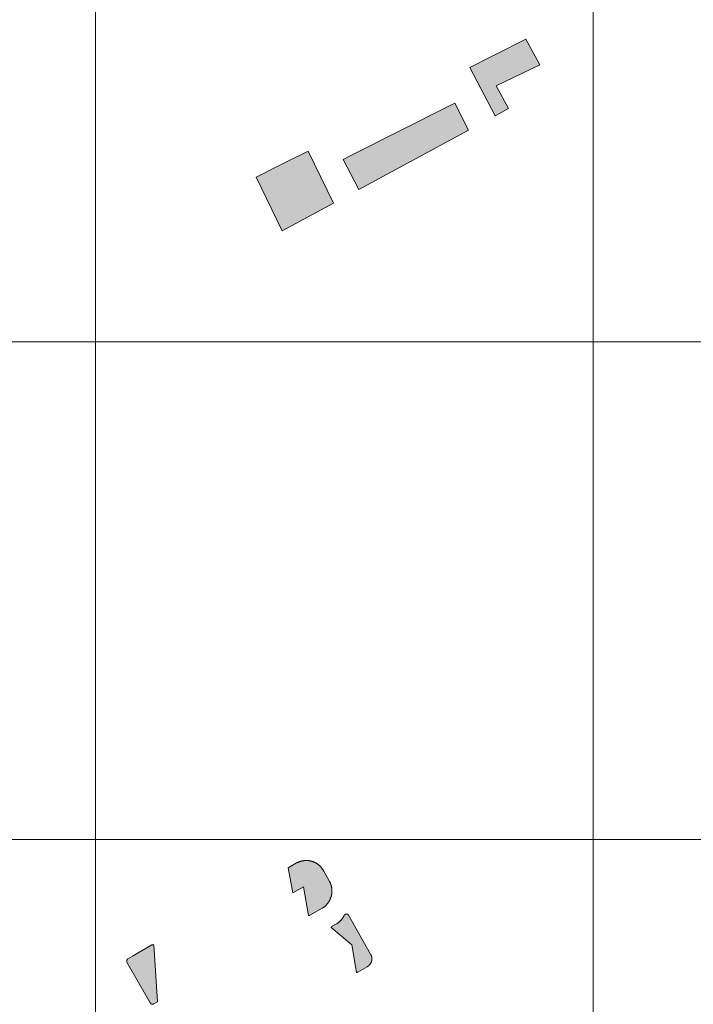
# Model space of a CAD drawing. Header units: metres. Extents: x 191568 to 204791, y 316774 to 325272.
# Tile 39 of 93: x 200030 to 200165, y 318793 to 318990. Entities that reach past the tile are written whole.
import ezdxf

# ---------------------------------------------------------------- set-up
doc = ezdxf.new("R2010")
doc.units = ezdxf.units.M
doc.layers.add('0-MEETLOCATIES-100x100m', color=1, linetype='Continuous', lineweight=13)
doc.layers.add('Gekoppeld_blokhaag', color=7, linetype='Continuous', lineweight=0)

# ---------------------------------------------------------------- blocks, each defined once
blk = doc.blocks.new('*U13')
at = {"layer": '0-MEETLOCATIES-100x100m'}
blk.add_lwpolyline([(-50, 50), (50, 50), (50, -50), (-50, -50)], close=True, dxfattribs=at)
blk = doc.blocks.new('*U14')
at = {"layer": '0-MEETLOCATIES-100x100m', "color": 0, "linetype": 'ByBlock', "lineweight": -2, "transparency": 16777216}
for p in [(1800, 1300), (1900, 1300), (2000, 1300), (1800, 1200), (1900, 1200), (2000, 1200), (1800, 1100), (1900, 1100), (2000, 1100)]:
    blk.add_blockref('*U13', p, dxfattribs=at)

msp = doc.modelspace()

# ---------------------------------------------------------------- hatches: boundary and pattern name
at = {"layer": 'Gekoppeld_blokhaag'}
for points in [[(200120.28, 318980.76), (200125.36, 318971.05), (200128.04, 318972.49), (200125.6, 318977.05), (200134.33, 318981.26), (200131.51, 318986.45), (200125.47, 318983.39), (200124.51, 318982.91)], [(200120.03, 318968.17), (200117.3, 318973.61), (200116.04, 318972.98), (200096.08, 318962.92), (200094.83, 318962.26), (200097.98, 318956.26)], [(200092.87, 318953.5), (200087.79, 318963.96), (200083.32, 318961.71), (200077.35, 318958.7), (200082.57, 318947.93)], [(200056.39, 318804.47), (200052.52, 318802.25), (200051.59, 318801.72), (200051.59, 318801.72), (200051.58, 318801.71), (200051.57, 318801.71), (200051.56, 318801.7), (200051.55, 318801.69), (200051.55, 318801.69), (200051.54, 318801.68), (200051.53, 318801.67), (200051.52, 318801.67), (200051.52, 318801.66), (200051.51, 318801.65), (200051.5, 318801.64), (200051.5, 318801.64), (200051.49, 318801.63), (200051.48, 318801.62), (200051.48, 318801.61), (200051.47, 318801.6), (200051.47, 318801.6), (200051.46, 318801.59), (200051.45, 318801.58), (200051.45, 318801.57), (200051.44, 318801.56), (200051.44, 318801.55), (200051.43, 318801.55), (200051.43, 318801.54), (200051.42, 318801.53), (200051.42, 318801.52), (200051.41, 318801.51), (200051.41, 318801.5), (200051.41, 318801.49), (200051.4, 318801.48), (200051.4, 318801.47), (200051.39, 318801.46), (200051.39, 318801.45), (200051.39, 318801.44), (200051.38, 318801.43), (200051.38, 318801.42), (200051.38, 318801.42), (200051.37, 318801.41), (200051.37, 318801.4), (200051.37, 318801.39), (200051.37, 318801.38), (200051.37, 318801.37), (200051.36, 318801.36), (200051.36, 318801.35), (200051.36, 318801.34), (200051.36, 318801.33), (200051.36, 318801.32), (200051.36, 318801.31), (200051.36, 318801.3), (200051.36, 318801.29), (200051.36, 318801.28), (200051.36, 318801.27), (200051.36, 318801.26), (200051.36, 318801.25), (200051.36, 318801.24), (200051.36, 318801.23), (200051.36, 318801.22), (200051.36, 318801.2), (200051.36, 318801.19), (200051.36, 318801.18), (200051.36, 318801.17), (200051.36, 318801.16), (200051.36, 318801.15), (200051.37, 318801.14), (200051.37, 318801.14), (200051.37, 318801.13), (200051.37, 318801.12), (200051.38, 318801.11), (200051.38, 318801.1), (200051.38, 318801.09), (200051.38, 318801.08), (200051.39, 318801.07), (200051.39, 318801.06), (200051.39, 318801.05), (200056.08, 318792.84), (200056.09, 318792.83), (200056.09, 318792.82), (200056.1, 318792.81), (200056.1, 318792.81), (200056.11, 318792.8), (200056.11, 318792.79), (200056.12, 318792.78), (200056.12, 318792.78), (200056.13, 318792.77), (200056.13, 318792.76), (200056.14, 318792.76), (200056.15, 318792.75), (200056.15, 318792.74), (200056.16, 318792.74), (200056.16, 318792.73), (200056.17, 318792.72), (200056.18, 318792.72), (200056.18, 318792.71), (200056.19, 318792.71), (200056.2, 318792.7), (200056.2, 318792.69), (200056.21, 318792.69), (200056.22, 318792.68), (200056.23, 318792.68), (200056.23, 318792.67), (200056.24, 318792.67), (200056.25, 318792.66), (200056.25, 318792.66), (200056.26, 318792.65), (200056.27, 318792.65), (200056.28, 318792.64), (200056.29, 318792.64), (200056.29, 318792.64), (200056.3, 318792.63), (200056.31, 318792.63), (200056.32, 318792.62), (200056.33, 318792.62), (200056.33, 318792.62), (200056.34, 318792.61), (200056.35, 318792.61), (200056.36, 318792.61), (200056.37, 318792.6), (200056.38, 318792.6), (200056.39, 318792.6), (200056.39, 318792.6), (200056.4, 318792.59), (200056.41, 318792.59), (200056.42, 318792.59), (200056.43, 318792.59), (200056.44, 318792.59), (200056.45, 318792.59), (200056.46, 318792.58), (200056.46, 318792.58), (200056.47, 318792.58), (200056.48, 318792.58), (200056.49, 318792.58), (200056.5, 318792.58), (200056.51, 318792.58), (200056.52, 318792.58), (200056.53, 318792.58), (200056.54, 318792.58), (200056.54, 318792.58), (200056.55, 318792.58), (200056.56, 318792.58), (200056.57, 318792.58), (200056.58, 318792.58), (200056.59, 318792.58), (200056.6, 318792.58), (200056.61, 318792.59), (200056.62, 318792.59), (200056.62, 318792.59), (200056.63, 318792.59), (200056.64, 318792.59), (200056.65, 318792.59), (200056.66, 318792.6), (200056.67, 318792.6), (200056.68, 318792.6), (200056.69, 318792.6), (200056.69, 318792.61), (200056.7, 318792.61), (200056.71, 318792.61), (200056.72, 318792.62), (200056.73, 318792.62), (200056.74, 318792.62), (200056.74, 318792.63), (200056.75, 318792.63), (200056.76, 318792.63), (200056.77, 318792.64), (200057.55, 318793.07), (200056.78, 318804.52), (200056.77, 318804.52), (200056.76, 318804.53), (200056.75, 318804.53), (200056.74, 318804.53), (200056.73, 318804.53), (200056.72, 318804.53), (200056.71, 318804.53), (200056.7, 318804.53), (200056.69, 318804.53), (200056.68, 318804.54), (200056.67, 318804.54), (200056.66, 318804.54), (200056.65, 318804.54), (200056.64, 318804.54), (200056.63, 318804.54), (200056.62, 318804.53), (200056.61, 318804.53), (200056.6, 318804.53), (200056.59, 318804.53), (200056.58, 318804.53), (200056.57, 318804.53), (200056.56, 318804.53), (200056.55, 318804.53), (200056.54, 318804.52), (200056.53, 318804.52), (200056.52, 318804.52), (200056.52, 318804.52), (200056.51, 318804.52), (200056.5, 318804.51), (200056.49, 318804.51), (200056.48, 318804.51), (200056.47, 318804.5), (200056.46, 318804.5), (200056.45, 318804.5), (200056.44, 318804.49), (200056.43, 318804.49), (200056.42, 318804.48), (200056.41, 318804.48), (200056.4, 318804.48), (200056.4, 318804.47)]]:
    msp.add_hatch(color=1, dxfattribs=at).paths.add_polyline_path(points)
at = {"layer": 'Gekoppeld_blokhaag', "extrusion": (0, 0, -1)}
for points in [[(-200090.93, 318819.31), (-200090.9, 318819.37), (-200090.87, 318819.43), (-200090.83, 318819.49), (-200090.8, 318819.55), (-200090.76, 318819.61), (-200090.72, 318819.67), (-200090.68, 318819.72), (-200090.64, 318819.78), (-200090.6, 318819.84), (-200090.56, 318819.89), (-200090.52, 318819.95), (-200090.48, 318820), (-200090.43, 318820.05), (-200090.39, 318820.1), (-200090.34, 318820.15), (-200090.29, 318820.21), (-200090.25, 318820.25), (-200090.2, 318820.3), (-200090.15, 318820.35), (-200090.1, 318820.4), (-200090.05, 318820.44), (-200089.99, 318820.49), (-200089.94, 318820.53), (-200089.89, 318820.58), (-200089.83, 318820.62), (-200089.78, 318820.66), (-200089.72, 318820.7), (-200089.67, 318820.74), (-200089.61, 318820.78), (-200089.55, 318820.82), (-200089.49, 318820.86), (-200089.44, 318820.89), (-200089.38, 318820.93), (-200089.32, 318820.96), (-200089.26, 318820.99), (-200089.19, 318821.02), (-200089.13, 318821.05), (-200089.07, 318821.08), (-200089.01, 318821.11), (-200088.94, 318821.14), (-200088.88, 318821.16), (-200088.82, 318821.19), (-200088.75, 318821.21), (-200088.69, 318821.24), (-200088.62, 318821.26), (-200088.55, 318821.28), (-200088.49, 318821.3), (-200088.42, 318821.32), (-200088.36, 318821.33), (-200088.29, 318821.35), (-200088.22, 318821.36), (-200088.15, 318821.38), (-200088.09, 318821.39), (-200088.02, 318821.4), (-200087.95, 318821.41), (-200087.88, 318821.42), (-200087.81, 318821.43), (-200087.74, 318821.43), (-200087.67, 318821.44), (-200087.61, 318821.44), (-200087.54, 318821.44), (-200087.47, 318821.44), (-200087.4, 318821.45), (-200087.33, 318821.44), (-200087.26, 318821.44), (-200087.19, 318821.44), (-200087.12, 318821.43), (-200087.06, 318821.43), (-200086.99, 318821.42), (-200086.92, 318821.41), (-200086.85, 318821.4), (-200086.78, 318821.39), (-200086.71, 318821.38), (-200086.65, 318821.37), (-200086.58, 318821.36), (-200086.51, 318821.34), (-200086.44, 318821.32), (-200086.38, 318821.31), (-200086.31, 318821.29), (-200086.25, 318821.27), (-200086.18, 318821.25), (-200086.12, 318821.23), (-200086.05, 318821.2), (-200085.99, 318821.18), (-200085.92, 318821.15), (-200085.86, 318821.13), (-200085.79, 318821.1), (-200085.73, 318821.07), (-200085.67, 318821.04), (-200085.61, 318821.01), (-200085.55, 318820.98), (-200085.49, 318820.95), (-200083.8, 318820), (-200084.7, 318814.94), (-200086.86, 318816.15), (-200087.86, 318810.39), (-200087.87, 318810.39), (-200087.88, 318810.39), (-200087.89, 318810.38), (-200087.89, 318810.38), (-200087.9, 318810.38), (-200087.91, 318810.38), (-200087.92, 318810.38), (-200087.93, 318810.38), (-200087.94, 318810.39), (-200087.95, 318810.39), (-200087.96, 318810.39), (-200087.97, 318810.39), (-200087.98, 318810.39), (-200087.99, 318810.39), (-200088, 318810.39), (-200088.01, 318810.39), (-200088.01, 318810.39), (-200088.02, 318810.4), (-200088.03, 318810.4), (-200088.04, 318810.4), (-200088.05, 318810.4), (-200088.06, 318810.41), (-200088.07, 318810.41), (-200088.08, 318810.41), (-200088.09, 318810.41), (-200088.09, 318810.42), (-200088.1, 318810.42), (-200088.11, 318810.42), (-200088.12, 318810.43), (-200088.13, 318810.43), (-200088.14, 318810.44), (-200088.15, 318810.44), (-200088.15, 318810.44), (-200088.16, 318810.45), (-200090.6, 318811.84), (-200090.66, 318811.88), (-200090.72, 318811.91), (-200090.78, 318811.95), (-200090.84, 318811.99), (-200090.9, 318812.03), (-200090.95, 318812.08), (-200091.01, 318812.12), (-200091.07, 318812.16), (-200091.12, 318812.21), (-200091.18, 318812.25), (-200091.23, 318812.3), (-200091.28, 318812.35), (-200091.33, 318812.4), (-200091.38, 318812.45), (-200091.43, 318812.5), (-200091.48, 318812.55), (-200091.53, 318812.6), (-200091.58, 318812.65), (-200091.62, 318812.71), (-200091.67, 318812.76), (-200091.71, 318812.82), (-200091.76, 318812.87), (-200091.8, 318812.93), (-200091.84, 318812.99), (-200091.88, 318813.04), (-200091.92, 318813.1), (-200091.96, 318813.16), (-200091.99, 318813.22), (-200092.03, 318813.28), (-200092.06, 318813.35), (-200092.1, 318813.41), (-200092.13, 318813.47), (-200092.16, 318813.53), (-200092.19, 318813.6), (-200092.22, 318813.66), (-200092.25, 318813.73), (-200092.28, 318813.79), (-200092.31, 318813.86), (-200092.33, 318813.92), (-200092.35, 318813.99), (-200092.38, 318814.06), (-200092.4, 318814.13), (-200092.42, 318814.19), (-200092.44, 318814.26), (-200092.46, 318814.33), (-200092.47, 318814.4), (-200092.49, 318814.47), (-200092.5, 318814.54), (-200092.51, 318814.61), (-200092.53, 318814.68), (-200092.54, 318814.75), (-200092.55, 318814.82), (-200092.55, 318814.89), (-200092.56, 318814.96), (-200092.57, 318815.03), (-200092.57, 318815.1), (-200092.58, 318815.17), (-200092.58, 318815.24), (-200092.58, 318815.31), (-200092.58, 318815.38), (-200092.58, 318815.45), (-200092.57, 318815.52), (-200092.57, 318815.59), (-200092.56, 318815.66), (-200092.56, 318815.73), (-200092.55, 318815.8), (-200092.54, 318815.87), (-200092.53, 318815.94), (-200092.52, 318816.01), (-200092.51, 318816.08), (-200092.49, 318816.15), (-200092.48, 318816.22), (-200092.46, 318816.29), (-200092.44, 318816.36), (-200092.42, 318816.43), (-200092.4, 318816.5), (-200092.38, 318816.56), (-200092.36, 318816.63), (-200092.34, 318816.7), (-200092.31, 318816.76), (-200092.29, 318816.83), (-200092.26, 318816.9), (-200092.23, 318816.96), (-200092.2, 318817.02), (-200092.17, 318817.09), (-200092.14, 318817.15), (-200092.11, 318817.22)], [(-200095.02, 318810.37), (-200094.98, 318810.31), (-200094.95, 318810.24), (-200094.91, 318810.18), (-200094.88, 318810.12), (-200094.84, 318810.05), (-200094.8, 318809.99), (-200094.76, 318809.93), (-200094.72, 318809.87), (-200094.68, 318809.81), (-200094.63, 318809.75), (-200094.59, 318809.69), (-200094.54, 318809.63), (-200094.5, 318809.58), (-200094.45, 318809.52), (-200094.4, 318809.47), (-200094.35, 318809.41), (-200094.3, 318809.36), (-200094.25, 318809.31), (-200094.2, 318809.26), (-200094.15, 318809.2), (-200094.1, 318809.15), (-200094.04, 318809.11), (-200093.99, 318809.06), (-200093.93, 318809.01), (-200093.87, 318808.96), (-200093.82, 318808.92), (-200093.76, 318808.88), (-200093.7, 318808.83), (-200093.64, 318808.79), (-200093.58, 318808.75), (-200093.52, 318808.71), (-200092.63, 318808.22), (-200092.63, 318808.22), (-200092.62, 318808.22), (-200092.61, 318808.21), (-200092.6, 318808.21), (-200092.6, 318808.2), (-200092.59, 318808.19), (-200092.58, 318808.19), (-200092.57, 318808.18), (-200092.57, 318808.18), (-200092.56, 318808.17), (-200092.55, 318808.17), (-200092.55, 318808.16), (-200092.54, 318808.15), (-200092.53, 318808.15), (-200092.53, 318808.14), (-200092.52, 318808.13), (-200092.51, 318808.13), (-200092.51, 318808.12), (-200092.5, 318808.11), (-200092.5, 318808.11), (-200092.49, 318808.1), (-200092.49, 318808.09), (-200092.48, 318808.08), (-200092.47, 318808.08), (-200092.47, 318808.07), (-200092.46, 318808.06), (-200092.46, 318808.05), (-200092.45, 318808.05), (-200092.45, 318808.04), (-200092.45, 318808.03), (-200092.44, 318808.02), (-200092.44, 318808.01), (-200096.6, 318804.48), (-200097.51, 318798.96), (-200097.52, 318798.96), (-200097.53, 318798.96), (-200097.54, 318798.96), (-200097.55, 318798.96), (-200097.56, 318798.96), (-200097.57, 318798.96), (-200097.58, 318798.96), (-200097.59, 318798.96), (-200097.6, 318798.96), (-200097.61, 318798.96), (-200097.62, 318798.96), (-200097.62, 318798.97), (-200097.63, 318798.97), (-200097.64, 318798.97), (-200097.65, 318798.97), (-200097.66, 318798.97), (-200097.67, 318798.97), (-200097.68, 318798.98), (-200097.69, 318798.98), (-200097.7, 318798.98), (-200097.71, 318798.98), (-200097.72, 318798.98), (-200097.73, 318798.99), (-200097.74, 318798.99), (-200097.74, 318798.99), (-200097.75, 318799), (-200097.76, 318799), (-200097.77, 318799), (-200097.78, 318799.01), (-200097.79, 318799.01), (-200097.8, 318799.02), (-200099.63, 318800.08), (-200099.66, 318800.09), (-200099.68, 318800.11), (-200099.71, 318800.12), (-200099.74, 318800.14), (-200099.77, 318800.16), (-200099.79, 318800.18), (-200099.82, 318800.19), (-200099.85, 318800.21), (-200099.87, 318800.23), (-200099.9, 318800.25), (-200099.92, 318800.27), (-200099.95, 318800.29), (-200099.97, 318800.31), (-200100, 318800.33), (-200100.02, 318800.36), (-200100.04, 318800.38), (-200100.07, 318800.4), (-200100.09, 318800.42), (-200100.11, 318800.45), (-200100.13, 318800.47), (-200100.16, 318800.5), (-200100.18, 318800.52), (-200100.2, 318800.55), (-200100.22, 318800.57), (-200100.24, 318800.6), (-200100.26, 318800.62), (-200100.27, 318800.65), (-200100.29, 318800.68), (-200100.31, 318800.7), (-200100.33, 318800.73), (-200100.34, 318800.76), (-200100.36, 318800.79), (-200100.38, 318800.81), (-200100.39, 318800.84), (-200100.41, 318800.87), (-200100.42, 318800.9), (-200100.44, 318800.93), (-200100.45, 318800.96), (-200100.46, 318800.99), (-200100.47, 318801.02), (-200100.49, 318801.05), (-200100.5, 318801.08), (-200100.51, 318801.11), (-200100.52, 318801.14), (-200100.53, 318801.17), (-200100.54, 318801.2), (-200100.54, 318801.23), (-200100.55, 318801.26), (-200100.56, 318801.3), (-200100.57, 318801.33), (-200100.57, 318801.36), (-200100.58, 318801.39), (-200100.58, 318801.42), (-200100.59, 318801.45), (-200100.59, 318801.49), (-200100.6, 318801.52), (-200100.6, 318801.55), (-200100.6, 318801.58), (-200100.6, 318801.62), (-200100.61, 318801.65), (-200100.61, 318801.68), (-200100.61, 318801.71), (-200100.61, 318801.74), (-200100.61, 318801.78), (-200100.6, 318801.81), (-200100.6, 318801.84), (-200100.6, 318801.87), (-200100.6, 318801.91), (-200100.59, 318801.94), (-200100.59, 318801.97), (-200100.58, 318802), (-200100.58, 318802.03), (-200100.57, 318802.07), (-200100.56, 318802.1), (-200100.56, 318802.13), (-200100.55, 318802.16), (-200100.54, 318802.19), (-200100.53, 318802.22), (-200100.52, 318802.25), (-200100.51, 318802.28), (-200100.5, 318802.31), (-200100.49, 318802.35), (-200100.48, 318802.38), (-200100.47, 318802.41), (-200100.46, 318802.44), (-200100.44, 318802.46), (-200100.43, 318802.49), (-200100.42, 318802.52), (-200100.4, 318802.55), (-200100.39, 318802.58), (-200100.37, 318802.61), (-200100.35, 318802.64), (-200095.93, 318810.45), (-200095.93, 318810.46), (-200095.92, 318810.47), (-200095.92, 318810.47), (-200095.91, 318810.48), (-200095.9, 318810.49), (-200095.9, 318810.49), (-200095.89, 318810.5), (-200095.89, 318810.51), (-200095.88, 318810.51), (-200095.88, 318810.52), (-200095.87, 318810.53), (-200095.86, 318810.53), (-200095.86, 318810.54), (-200095.85, 318810.55), (-200095.84, 318810.55), (-200095.84, 318810.56), (-200095.83, 318810.57), (-200095.82, 318810.57), (-200095.82, 318810.58), (-200095.81, 318810.58), (-200095.8, 318810.59), (-200095.79, 318810.59), (-200095.79, 318810.6), (-200095.78, 318810.6), (-200095.77, 318810.61), (-200095.76, 318810.61), (-200095.76, 318810.62), (-200095.75, 318810.62), (-200095.74, 318810.63), (-200095.73, 318810.63), (-200095.72, 318810.63), (-200095.72, 318810.64), (-200095.71, 318810.64), (-200095.7, 318810.65), (-200095.69, 318810.65), (-200095.68, 318810.65), (-200095.67, 318810.66), (-200095.66, 318810.66), (-200095.66, 318810.66), (-200095.65, 318810.66), (-200095.64, 318810.67), (-200095.63, 318810.67), (-200095.62, 318810.67), (-200095.61, 318810.67), (-200095.6, 318810.68), (-200095.59, 318810.68), (-200095.59, 318810.68), (-200095.58, 318810.68), (-200095.57, 318810.68), (-200095.56, 318810.68), (-200095.55, 318810.68), (-200095.54, 318810.69), (-200095.53, 318810.69), (-200095.52, 318810.69), (-200095.51, 318810.69), (-200095.5, 318810.69), (-200095.5, 318810.69), (-200095.49, 318810.69), (-200095.48, 318810.69), (-200095.47, 318810.69), (-200095.46, 318810.69), (-200095.45, 318810.69), (-200095.44, 318810.68), (-200095.43, 318810.68), (-200095.42, 318810.68), (-200095.41, 318810.68), (-200095.41, 318810.68), (-200095.4, 318810.68), (-200095.39, 318810.68), (-200095.38, 318810.67), (-200095.37, 318810.67), (-200095.36, 318810.67), (-200095.35, 318810.67), (-200095.34, 318810.66), (-200095.34, 318810.66), (-200095.33, 318810.66), (-200095.32, 318810.66), (-200095.31, 318810.65), (-200095.3, 318810.65), (-200095.29, 318810.65), (-200095.28, 318810.64), (-200095.28, 318810.64), (-200095.27, 318810.64), (-200095.26, 318810.63), (-200095.25, 318810.63), (-200095.24, 318810.62), (-200095.24, 318810.62), (-200095.23, 318810.61), (-200095.22, 318810.61), (-200095.21, 318810.6), (-200095.21, 318810.6), (-200095.2, 318810.59), (-200095.19, 318810.59), (-200095.18, 318810.58), (-200095.18, 318810.58), (-200095.17, 318810.57), (-200095.16, 318810.57), (-200095.15, 318810.56), (-200095.15, 318810.55), (-200095.14, 318810.55), (-200095.13, 318810.54), (-200095.13, 318810.54), (-200095.12, 318810.53), (-200095.12, 318810.52), (-200095.11, 318810.52), (-200095.1, 318810.51), (-200095.1, 318810.5), (-200095.09, 318810.5), (-200095.09, 318810.49), (-200095.08, 318810.48), (-200095.08, 318810.47), (-200095.07, 318810.47), (-200095.06, 318810.46), (-200095.06, 318810.45), (-200095.05, 318810.44), (-200095.05, 318810.44), (-200095.05, 318810.43), (-200095.04, 318810.42), (-200095.04, 318810.41), (-200095.03, 318810.4), (-200095.03, 318810.4), (-200095.02, 318810.39), (-200095.02, 318810.38)]]:
    msp.add_hatch(color=1, dxfattribs=at).paths.add_polyline_path(points)

# ---------------------------------------------------------------- linework, layer by layer
at = {"layer": 'Gekoppeld_blokhaag', "color": 1, "flags": 128}
for points in [[(200120.28, 318980.76), (200125.36, 318971.05), (200128.04, 318972.49), (200125.6, 318977.05), (200134.33, 318981.26), (200131.51, 318986.45), (200125.47, 318983.39), (200124.51, 318982.91)], [(200120.03, 318968.17), (200117.3, 318973.61), (200116.04, 318972.98), (200096.08, 318962.92), (200094.83, 318962.26), (200097.98, 318956.26)], [(200092.87, 318953.5), (200087.79, 318963.96), (200083.32, 318961.71), (200077.35, 318958.7), (200082.57, 318947.93)], [(200090.93, 318819.31), (200090.9, 318819.37), (200090.87, 318819.43), (200090.83, 318819.49), (200090.8, 318819.55), (200090.76, 318819.61), (200090.72, 318819.67), (200090.68, 318819.72), (200090.64, 318819.78), (200090.6, 318819.84), (200090.56, 318819.89), (200090.52, 318819.95), (200090.48, 318820), (200090.43, 318820.05), (200090.39, 318820.1), (200090.34, 318820.15), (200090.29, 318820.21), (200090.25, 318820.25), (200090.2, 318820.3), (200090.15, 318820.35), (200090.1, 318820.4), (200090.05, 318820.44), (200089.99, 318820.49), (200089.94, 318820.53), (200089.89, 318820.58), (200089.83, 318820.62), (200089.78, 318820.66), (200089.72, 318820.7), (200089.67, 318820.74), (200089.61, 318820.78), (200089.55, 318820.82), (200089.49, 318820.86), (200089.44, 318820.89), (200089.38, 318820.93), (200089.32, 318820.96), (200089.26, 318820.99), (200089.19, 318821.02), (200089.13, 318821.05), (200089.07, 318821.08), (200089.01, 318821.11), (200088.94, 318821.14), (200088.88, 318821.16), (200088.82, 318821.19), (200088.75, 318821.21), (200088.69, 318821.24), (200088.62, 318821.26), (200088.55, 318821.28), (200088.49, 318821.3), (200088.42, 318821.32), (200088.36, 318821.33), (200088.29, 318821.35), (200088.22, 318821.36), (200088.15, 318821.38), (200088.09, 318821.39), (200088.02, 318821.4), (200087.95, 318821.41), (200087.88, 318821.42), (200087.81, 318821.43), (200087.74, 318821.43), (200087.67, 318821.44), (200087.61, 318821.44), (200087.54, 318821.44), (200087.47, 318821.44), (200087.4, 318821.45), (200087.33, 318821.44), (200087.26, 318821.44), (200087.19, 318821.44), (200087.12, 318821.43), (200087.06, 318821.43), (200086.99, 318821.42), (200086.92, 318821.41), (200086.85, 318821.4), (200086.78, 318821.39), (200086.71, 318821.38), (200086.65, 318821.37), (200086.58, 318821.36), (200086.51, 318821.34), (200086.44, 318821.32), (200086.38, 318821.31), (200086.31, 318821.29), (200086.25, 318821.27), (200086.18, 318821.25), (200086.12, 318821.23), (200086.05, 318821.2), (200085.99, 318821.18), (200085.92, 318821.15), (200085.86, 318821.13), (200085.79, 318821.1), (200085.73, 318821.07), (200085.67, 318821.04), (200085.61, 318821.01), (200085.55, 318820.98), (200085.49, 318820.95), (200085.49, 318820.95), (200083.8, 318820), (200084.7, 318814.94), (200086.86, 318816.15), (200087.86, 318810.39), (200087.86, 318810.39), (200087.87, 318810.39), (200087.88, 318810.39), (200087.89, 318810.38), (200087.89, 318810.38), (200087.9, 318810.38), (200087.91, 318810.38), (200087.92, 318810.38), (200087.93, 318810.38), (200087.94, 318810.39), (200087.95, 318810.39), (200087.96, 318810.39), (200087.97, 318810.39), (200087.98, 318810.39), (200087.99, 318810.39), (200088, 318810.39), (200088.01, 318810.39), (200088.01, 318810.39), (200088.02, 318810.4), (200088.03, 318810.4), (200088.04, 318810.4), (200088.05, 318810.4), (200088.06, 318810.41), (200088.07, 318810.41), (200088.08, 318810.41), (200088.09, 318810.41), (200088.09, 318810.42), (200088.1, 318810.42), (200088.11, 318810.42), (200088.12, 318810.43), (200088.13, 318810.43), (200088.14, 318810.44), (200088.15, 318810.44), (200088.15, 318810.44), (200088.16, 318810.45), (200088.16, 318810.45), (200090.6, 318811.84), (200090.6, 318811.84), (200090.66, 318811.88), (200090.72, 318811.91), (200090.78, 318811.95), (200090.84, 318811.99), (200090.9, 318812.03), (200090.95, 318812.08), (200091.01, 318812.12), (200091.07, 318812.16), (200091.12, 318812.21), (200091.18, 318812.25), (200091.23, 318812.3), (200091.28, 318812.35), (200091.33, 318812.4), (200091.38, 318812.45), (200091.43, 318812.5), (200091.48, 318812.55), (200091.53, 318812.6), (200091.58, 318812.65), (200091.62, 318812.71), (200091.67, 318812.76), (200091.71, 318812.82), (200091.76, 318812.87), (200091.8, 318812.93), (200091.84, 318812.99), (200091.88, 318813.04), (200091.92, 318813.1), (200091.96, 318813.16), (200091.99, 318813.22), (200092.03, 318813.28), (200092.06, 318813.35), (200092.1, 318813.41), (200092.13, 318813.47), (200092.16, 318813.53), (200092.19, 318813.6), (200092.22, 318813.66), (200092.25, 318813.73), (200092.28, 318813.79), (200092.31, 318813.86), (200092.33, 318813.92), (200092.35, 318813.99), (200092.38, 318814.06), (200092.4, 318814.13), (200092.42, 318814.19), (200092.44, 318814.26), (200092.46, 318814.33), (200092.47, 318814.4), (200092.49, 318814.47), (200092.5, 318814.54), (200092.51, 318814.61), (200092.53, 318814.68), (200092.54, 318814.75), (200092.55, 318814.82), (200092.55, 318814.89), (200092.56, 318814.96), (200092.57, 318815.03), (200092.57, 318815.1), (200092.58, 318815.17), (200092.58, 318815.24), (200092.58, 318815.31), (200092.58, 318815.38), (200092.58, 318815.45), (200092.57, 318815.52), (200092.57, 318815.59), (200092.56, 318815.66), (200092.56, 318815.73), (200092.55, 318815.8), (200092.54, 318815.87), (200092.53, 318815.94), (200092.52, 318816.01), (200092.51, 318816.08), (200092.49, 318816.15), (200092.48, 318816.22), (200092.46, 318816.29), (200092.44, 318816.36), (200092.42, 318816.43), (200092.4, 318816.5), (200092.38, 318816.56), (200092.36, 318816.63), (200092.34, 318816.7), (200092.31, 318816.76), (200092.29, 318816.83), (200092.26, 318816.9), (200092.23, 318816.96), (200092.2, 318817.02), (200092.17, 318817.09), (200092.14, 318817.15), (200092.11, 318817.22), (200092.11, 318817.22)], [(200095.02, 318810.37), (200094.98, 318810.31), (200094.95, 318810.24), (200094.91, 318810.18), (200094.88, 318810.12), (200094.84, 318810.05), (200094.8, 318809.99), (200094.76, 318809.93), (200094.72, 318809.87), (200094.68, 318809.81), (200094.63, 318809.75), (200094.59, 318809.69), (200094.54, 318809.63), (200094.5, 318809.58), (200094.45, 318809.52), (200094.4, 318809.47), (200094.35, 318809.41), (200094.3, 318809.36), (200094.25, 318809.31), (200094.2, 318809.26), (200094.15, 318809.2), (200094.1, 318809.15), (200094.04, 318809.11), (200093.99, 318809.06), (200093.93, 318809.01), (200093.87, 318808.96), (200093.82, 318808.92), (200093.76, 318808.88), (200093.7, 318808.83), (200093.64, 318808.79), (200093.58, 318808.75), (200093.52, 318808.71), (200093.52, 318808.71), (200092.63, 318808.22), (200092.63, 318808.22), (200092.63, 318808.22), (200092.62, 318808.22), (200092.61, 318808.21), (200092.6, 318808.21), (200092.6, 318808.2), (200092.59, 318808.19), (200092.58, 318808.19), (200092.57, 318808.18), (200092.57, 318808.18), (200092.56, 318808.17), (200092.55, 318808.17), (200092.55, 318808.16), (200092.54, 318808.15), (200092.53, 318808.15), (200092.53, 318808.14), (200092.52, 318808.13), (200092.51, 318808.13), (200092.51, 318808.12), (200092.5, 318808.11), (200092.5, 318808.11), (200092.49, 318808.1), (200092.49, 318808.09), (200092.48, 318808.08), (200092.47, 318808.08), (200092.47, 318808.07), (200092.46, 318808.06), (200092.46, 318808.05), (200092.45, 318808.05), (200092.45, 318808.04), (200092.45, 318808.03), (200092.44, 318808.02), (200092.44, 318808.01), (200092.44, 318808.01), (200096.6, 318804.48), (200097.51, 318798.96), (200097.51, 318798.96), (200097.52, 318798.96), (200097.53, 318798.96), (200097.54, 318798.96), (200097.55, 318798.96), (200097.56, 318798.96), (200097.57, 318798.96), (200097.58, 318798.96), (200097.59, 318798.96), (200097.6, 318798.96), (200097.61, 318798.96), (200097.62, 318798.96), (200097.62, 318798.97), (200097.63, 318798.97), (200097.64, 318798.97), (200097.65, 318798.97), (200097.66, 318798.97), (200097.67, 318798.97), (200097.68, 318798.98), (200097.69, 318798.98), (200097.7, 318798.98), (200097.71, 318798.98), (200097.72, 318798.98), (200097.73, 318798.99), (200097.74, 318798.99), (200097.74, 318798.99), (200097.75, 318799), (200097.76, 318799), (200097.77, 318799), (200097.78, 318799.01), (200097.79, 318799.01), (200097.8, 318799.02), (200097.8, 318799.02), (200099.63, 318800.08), (200099.63, 318800.08), (200099.66, 318800.09), (200099.68, 318800.11), (200099.71, 318800.12), (200099.74, 318800.14), (200099.77, 318800.16), (200099.79, 318800.18), (200099.82, 318800.19), (200099.85, 318800.21), (200099.87, 318800.23), (200099.9, 318800.25), (200099.92, 318800.27), (200099.95, 318800.29), (200099.97, 318800.31), (200100, 318800.33), (200100.02, 318800.36), (200100.04, 318800.38), (200100.07, 318800.4), (200100.09, 318800.42), (200100.11, 318800.45), (200100.13, 318800.47), (200100.16, 318800.5), (200100.18, 318800.52), (200100.2, 318800.55), (200100.22, 318800.57), (200100.24, 318800.6), (200100.26, 318800.62), (200100.27, 318800.65), (200100.29, 318800.68), (200100.31, 318800.7), (200100.33, 318800.73), (200100.34, 318800.76), (200100.36, 318800.79), (200100.38, 318800.81), (200100.39, 318800.84), (200100.41, 318800.87), (200100.42, 318800.9), (200100.44, 318800.93), (200100.45, 318800.96), (200100.46, 318800.99), (200100.47, 318801.02), (200100.49, 318801.05), (200100.5, 318801.08), (200100.51, 318801.11), (200100.52, 318801.14), (200100.53, 318801.17), (200100.54, 318801.2), (200100.54, 318801.23), (200100.55, 318801.26), (200100.56, 318801.3), (200100.57, 318801.33), (200100.57, 318801.36), (200100.58, 318801.39), (200100.58, 318801.42), (200100.59, 318801.45), (200100.59, 318801.49), (200100.6, 318801.52), (200100.6, 318801.55), (200100.6, 318801.58), (200100.6, 318801.62), (200100.61, 318801.65), (200100.61, 318801.68), (200100.61, 318801.71), (200100.61, 318801.74), (200100.61, 318801.78), (200100.6, 318801.81), (200100.6, 318801.84), (200100.6, 318801.87), (200100.6, 318801.91), (200100.59, 318801.94), (200100.59, 318801.97), (200100.58, 318802), (200100.58, 318802.03), (200100.57, 318802.07), (200100.56, 318802.1), (200100.56, 318802.13), (200100.55, 318802.16), (200100.54, 318802.19), (200100.53, 318802.22), (200100.52, 318802.25), (200100.51, 318802.28), (200100.5, 318802.31), (200100.49, 318802.35), (200100.48, 318802.38), (200100.47, 318802.41), (200100.46, 318802.44), (200100.44, 318802.46), (200100.43, 318802.49), (200100.42, 318802.52), (200100.4, 318802.55), (200100.39, 318802.58), (200100.37, 318802.61), (200100.35, 318802.64), (200100.35, 318802.64), (200095.93, 318810.45), (200095.93, 318810.45), (200095.93, 318810.46), (200095.92, 318810.47), (200095.92, 318810.47), (200095.91, 318810.48), (200095.9, 318810.49), (200095.9, 318810.49), (200095.89, 318810.5), (200095.89, 318810.51), (200095.88, 318810.51), (200095.88, 318810.52), (200095.87, 318810.53), (200095.86, 318810.53), (200095.86, 318810.54), (200095.85, 318810.55), (200095.84, 318810.55), (200095.84, 318810.56), (200095.83, 318810.57), (200095.82, 318810.57), (200095.82, 318810.58), (200095.81, 318810.58), (200095.8, 318810.59), (200095.79, 318810.59), (200095.79, 318810.6), (200095.78, 318810.6), (200095.77, 318810.61), (200095.76, 318810.61), (200095.76, 318810.62), (200095.75, 318810.62), (200095.74, 318810.63), (200095.73, 318810.63), (200095.72, 318810.63), (200095.72, 318810.64), (200095.71, 318810.64), (200095.7, 318810.65), (200095.69, 318810.65), (200095.68, 318810.65), (200095.67, 318810.66), (200095.66, 318810.66), (200095.66, 318810.66), (200095.65, 318810.66), (200095.64, 318810.67), (200095.63, 318810.67), (200095.62, 318810.67), (200095.61, 318810.67), (200095.6, 318810.68), (200095.59, 318810.68), (200095.59, 318810.68), (200095.58, 318810.68), (200095.57, 318810.68), (200095.56, 318810.68), (200095.55, 318810.68), (200095.54, 318810.69), (200095.53, 318810.69), (200095.52, 318810.69), (200095.51, 318810.69), (200095.5, 318810.69), (200095.5, 318810.69), (200095.49, 318810.69), (200095.48, 318810.69), (200095.47, 318810.69), (200095.46, 318810.69), (200095.45, 318810.69), (200095.44, 318810.68), (200095.43, 318810.68), (200095.42, 318810.68), (200095.41, 318810.68), (200095.41, 318810.68), (200095.4, 318810.68), (200095.39, 318810.68), (200095.38, 318810.67), (200095.37, 318810.67), (200095.36, 318810.67), (200095.35, 318810.67), (200095.34, 318810.66), (200095.34, 318810.66), (200095.33, 318810.66), (200095.32, 318810.66), (200095.31, 318810.65), (200095.3, 318810.65), (200095.29, 318810.65), (200095.28, 318810.64), (200095.28, 318810.64), (200095.27, 318810.64), (200095.26, 318810.63), (200095.25, 318810.63), (200095.24, 318810.62), (200095.24, 318810.62), (200095.23, 318810.61), (200095.22, 318810.61), (200095.21, 318810.6), (200095.21, 318810.6), (200095.2, 318810.59), (200095.19, 318810.59), (200095.18, 318810.58), (200095.18, 318810.58), (200095.17, 318810.57), (200095.16, 318810.57), (200095.15, 318810.56), (200095.15, 318810.55), (200095.14, 318810.55), (200095.13, 318810.54), (200095.13, 318810.54), (200095.12, 318810.53), (200095.12, 318810.52), (200095.11, 318810.52), (200095.1, 318810.51), (200095.1, 318810.5), (200095.09, 318810.5), (200095.09, 318810.49), (200095.08, 318810.48), (200095.08, 318810.47), (200095.07, 318810.47), (200095.06, 318810.46), (200095.06, 318810.45), (200095.05, 318810.44), (200095.05, 318810.44), (200095.05, 318810.43), (200095.04, 318810.42), (200095.04, 318810.41), (200095.03, 318810.4), (200095.03, 318810.4), (200095.02, 318810.39), (200095.02, 318810.38)], [(200056.39, 318804.47), (200052.52, 318802.25), (200051.59, 318801.72), (200051.59, 318801.72), (200051.59, 318801.72), (200051.58, 318801.71), (200051.57, 318801.71), (200051.56, 318801.7), (200051.55, 318801.69), (200051.55, 318801.69), (200051.54, 318801.68), (200051.53, 318801.67), (200051.52, 318801.67), (200051.52, 318801.66), (200051.51, 318801.65), (200051.5, 318801.64), (200051.5, 318801.64), (200051.49, 318801.63), (200051.48, 318801.62), (200051.48, 318801.61), (200051.47, 318801.6), (200051.47, 318801.6), (200051.46, 318801.59), (200051.45, 318801.58), (200051.45, 318801.57), (200051.44, 318801.56), (200051.44, 318801.55), (200051.43, 318801.55), (200051.43, 318801.54), (200051.42, 318801.53), (200051.42, 318801.52), (200051.41, 318801.51), (200051.41, 318801.5), (200051.41, 318801.49), (200051.4, 318801.48), (200051.4, 318801.47), (200051.39, 318801.46), (200051.39, 318801.45), (200051.39, 318801.44), (200051.38, 318801.43), (200051.38, 318801.42), (200051.38, 318801.42), (200051.37, 318801.41), (200051.37, 318801.4), (200051.37, 318801.39), (200051.37, 318801.38), (200051.37, 318801.37), (200051.36, 318801.36), (200051.36, 318801.35), (200051.36, 318801.34), (200051.36, 318801.33), (200051.36, 318801.32), (200051.36, 318801.31), (200051.36, 318801.3), (200051.36, 318801.29), (200051.36, 318801.28), (200051.36, 318801.27), (200051.36, 318801.26), (200051.36, 318801.25), (200051.36, 318801.24), (200051.36, 318801.23), (200051.36, 318801.22), (200051.36, 318801.2), (200051.36, 318801.19), (200051.36, 318801.18), (200051.36, 318801.17), (200051.36, 318801.16), (200051.36, 318801.15), (200051.37, 318801.14), (200051.37, 318801.14), (200051.37, 318801.13), (200051.37, 318801.12), (200051.38, 318801.11), (200051.38, 318801.1), (200051.38, 318801.09), (200051.38, 318801.08), (200051.39, 318801.07), (200051.39, 318801.06), (200051.39, 318801.05), (200051.39, 318801.05), (200056.08, 318792.84), (200056.08, 318792.84), (200056.09, 318792.83), (200056.09, 318792.82), (200056.1, 318792.81), (200056.1, 318792.81), (200056.11, 318792.8), (200056.11, 318792.79), (200056.12, 318792.78), (200056.12, 318792.78), (200056.13, 318792.77), (200056.13, 318792.76), (200056.14, 318792.76), (200056.15, 318792.75), (200056.15, 318792.74), (200056.16, 318792.74), (200056.16, 318792.73), (200056.17, 318792.72), (200056.18, 318792.72), (200056.18, 318792.71), (200056.19, 318792.71), (200056.2, 318792.7), (200056.2, 318792.69), (200056.21, 318792.69), (200056.22, 318792.68), (200056.23, 318792.68), (200056.23, 318792.67), (200056.24, 318792.67), (200056.25, 318792.66), (200056.25, 318792.66), (200056.26, 318792.65), (200056.27, 318792.65), (200056.28, 318792.64), (200056.29, 318792.64), (200056.29, 318792.64), (200056.3, 318792.63), (200056.31, 318792.63), (200056.32, 318792.62), (200056.33, 318792.62), (200056.33, 318792.62), (200056.34, 318792.61), (200056.35, 318792.61), (200056.36, 318792.61), (200056.37, 318792.6), (200056.38, 318792.6), (200056.39, 318792.6), (200056.39, 318792.6), (200056.4, 318792.59), (200056.41, 318792.59), (200056.42, 318792.59), (200056.43, 318792.59), (200056.44, 318792.59), (200056.45, 318792.59), (200056.46, 318792.58), (200056.46, 318792.58), (200056.47, 318792.58), (200056.48, 318792.58), (200056.49, 318792.58), (200056.5, 318792.58), (200056.51, 318792.58), (200056.52, 318792.58), (200056.53, 318792.58), (200056.54, 318792.58), (200056.54, 318792.58), (200056.55, 318792.58), (200056.56, 318792.58), (200056.57, 318792.58), (200056.58, 318792.58), (200056.59, 318792.58), (200056.6, 318792.58), (200056.61, 318792.59), (200056.62, 318792.59), (200056.62, 318792.59), (200056.63, 318792.59), (200056.64, 318792.59), (200056.65, 318792.59), (200056.66, 318792.6), (200056.67, 318792.6), (200056.68, 318792.6), (200056.69, 318792.6), (200056.69, 318792.61), (200056.7, 318792.61), (200056.71, 318792.61), (200056.72, 318792.62), (200056.73, 318792.62), (200056.74, 318792.62), (200056.74, 318792.63), (200056.75, 318792.63), (200056.76, 318792.63), (200056.77, 318792.64), (200056.77, 318792.64), (200057.55, 318793.07), (200056.78, 318804.52), (200056.78, 318804.52), (200056.77, 318804.52), (200056.76, 318804.53), (200056.75, 318804.53), (200056.74, 318804.53), (200056.73, 318804.53), (200056.72, 318804.53), (200056.71, 318804.53), (200056.7, 318804.53), (200056.69, 318804.53), (200056.68, 318804.54), (200056.67, 318804.54), (200056.66, 318804.54), (200056.65, 318804.54), (200056.64, 318804.54), (200056.63, 318804.54), (200056.62, 318804.53), (200056.61, 318804.53), (200056.6, 318804.53), (200056.59, 318804.53), (200056.58, 318804.53), (200056.57, 318804.53), (200056.56, 318804.53), (200056.55, 318804.53), (200056.54, 318804.52), (200056.53, 318804.52), (200056.52, 318804.52), (200056.52, 318804.52), (200056.51, 318804.52), (200056.5, 318804.51), (200056.49, 318804.51), (200056.48, 318804.51), (200056.47, 318804.5), (200056.46, 318804.5), (200056.45, 318804.5), (200056.44, 318804.49), (200056.43, 318804.49), (200056.42, 318804.48), (200056.41, 318804.48), (200056.4, 318804.48), (200056.4, 318804.47), (200056.39, 318804.47)]]:
    msp.add_lwpolyline(points, close=True, dxfattribs=at)

# ---------------------------------------------------------------- block references
at = {"layer": '0-MEETLOCATIES-100x100m'}
msp.add_blockref('*U14', (198195.07, 317675.64), dxfattribs=at)

doc.saveas('drawing.dxf')
